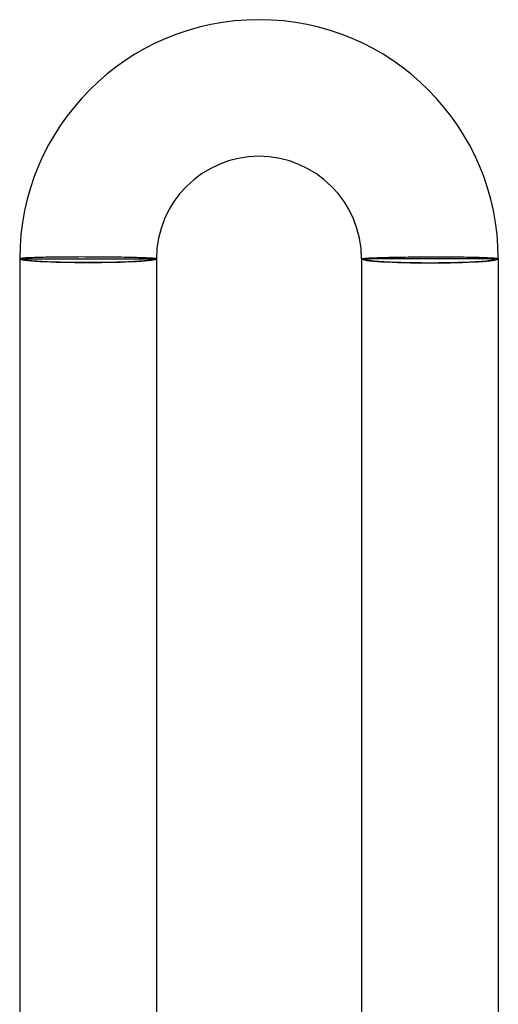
# Model space of a CAD drawing. Header units: millimetres. Extents: x -258 to 258, y -258 to 258.
# Tile 69 of 71: x -2 to 12, y 229 to 258. Entities that reach past the tile are written whole.
import ezdxf

# ---------------------------------------------------------------- set-up
doc = ezdxf.new("R2010")
doc.units = ezdxf.units.MM
doc.layers.add('HIDDEN', color=7, linetype='Continuous')
doc.layers.add('THICK', color=7, linetype='Continuous')

msp = doc.modelspace()

# ---------------------------------------------------------------- linework, layer by layer
at = {"layer": 'HIDDEN'}
for p, q in [((-2, 250.5), (-1.9, 250.5)), ((-1.9, 250.5), (1.9, 250.5)), ((1.9, 250.5), (2, 250.5)), ((8.1, 250.5), (8, 250.5)), ((11.9, 250.5), (8.1, 250.5)), ((12, 250.5), (11.9, 250.5))]:
    msp.add_line(p, q, dxfattribs=at)
for centre, major_axis, ratio, start_param, end_param in [((0, 250.5), (2, 0), 0.053258, -3.141593, -1.570796), ((0, 250.5), (-1.9, 0), 0.053258, 0, 3.141593), ((0, 250.5), (2, 0), 0.053258, -1.570796, 0), ((10, 250.5), (2, 0), 0.059595, -3.141593, -1.570796), ((10, 250.5), (1.9, 0), 0.059595, -3.141593, 0), ((10, 250.5), (2, 0), 0.059595, -1.570796, 0)]:
    msp.add_ellipse(centre, major_axis=major_axis, ratio=ratio, start_param=start_param, end_param=end_param, dxfattribs=at)
at = {"layer": 'THICK'}
for p, q in [((-1.998, 250.503), (-2, 250.5)), ((-2, 250.5), (-2, 214.991)), ((-1.991, 250.506), (-1.998, 250.503)), ((-1.98, 250.508), (-1.991, 250.506)), ((-1.964, 250.511), (-1.98, 250.508)), ((-1.944, 250.514), (-1.964, 250.511)), ((-1.919, 250.516), (-1.944, 250.514)), ((-1.89, 250.519), (-1.919, 250.516)), ((-1.857, 250.521), (-1.89, 250.519)), ((-1.819, 250.524), (-1.857, 250.521)), ((-1.777, 250.526), (-1.819, 250.524)), ((-1.732, 250.529), (-1.777, 250.526)), ((-1.682, 250.531), (-1.732, 250.529)), ((-1.629, 250.533), (-1.682, 250.531)), ((-1.572, 250.535), (-1.629, 250.533)), ((-1.511, 250.537), (-1.572, 250.535)), ((-1.447, 250.539), (-1.511, 250.537)), ((-1.38, 250.541), (-1.447, 250.539)), ((-1.309, 250.543), (-1.38, 250.541)), ((-1.236, 250.544), (-1.309, 250.543)), ((-1.16, 250.546), (-1.236, 250.544)), ((-1.081, 250.547), (-1.16, 250.546)), ((-1, 250.548), (-1.081, 250.547)), ((-0.916, 250.549), (-1, 250.548)), ((-0.831, 250.55), (-0.916, 250.549)), ((-0.743, 250.551), (-0.831, 250.55)), ((-0.654, 250.552), (-0.743, 250.551)), ((-0.563, 250.553), (-0.654, 250.552)), ((-0.471, 250.553), (-0.563, 250.553)), ((-0.378, 250.553), (-0.471, 250.553)), ((-0.284, 250.553), (-0.378, 250.553)), ((-0.19, 250.554), (-0.284, 250.553)), ((-0.095, 250.553), (-0.19, 250.554)), ((0, 250.553), (-0.095, 250.553)), ((0.092, 250.553), (0, 250.553)), ((0.185, 250.553), (0.092, 250.553)), ((0.277, 250.552), (0.185, 250.553)), ((0.368, 250.551), (0.277, 250.552)), ((0.458, 250.551), (0.368, 250.551)), ((0.547, 250.55), (0.458, 250.551)), ((0.635, 250.549), (0.547, 250.55)), ((0.722, 250.548), (0.635, 250.549)), ((0.808, 250.547), (0.722, 250.548)), ((0.891, 250.545), (0.808, 250.547)), ((0.973, 250.544), (0.891, 250.545)), ((1.053, 250.543), (0.973, 250.544)), ((1.13, 250.541), (1.053, 250.543)), ((1.205, 250.54), (1.13, 250.541)), ((1.277, 250.538), (1.205, 250.54)), ((1.347, 250.536), (1.277, 250.538)), ((1.414, 250.535), (1.347, 250.536)), ((1.478, 250.533), (1.414, 250.535)), ((1.539, 250.531), (1.478, 250.533)), ((1.596, 250.529), (1.539, 250.531)), ((1.65, 250.527), (1.596, 250.529)), ((1.7, 250.525), (1.65, 250.527)), ((1.747, 250.523), (1.7, 250.525)), ((1.79, 250.521), (1.747, 250.523)), ((1.829, 250.519), (1.79, 250.521)), ((1.865, 250.517), (1.829, 250.519)), ((1.896, 250.515), (1.865, 250.517)), ((1.924, 250.513), (1.896, 250.515)), ((1.947, 250.511), (1.924, 250.513)), ((1.966, 250.509), (1.947, 250.511)), ((1.981, 250.506), (1.966, 250.509)), ((1.991, 250.504), (1.981, 250.506)), ((1.998, 250.502), (1.991, 250.504)), ((2, 250.5), (1.998, 250.502)), ((2, 250.5), (2, 214.991)), ((8, 250.5), (8.002, 250.502)), ((8, 250.5), (8, 217)), ((8.002, 250.502), (8.009, 250.505)), ((8.009, 250.505), (8.019, 250.507)), ((8.019, 250.507), (8.034, 250.51)), ((8.034, 250.51), (8.053, 250.512)), ((8.053, 250.512), (8.076, 250.514)), ((8.076, 250.514), (8.104, 250.517)), ((8.104, 250.517), (8.135, 250.519)), ((8.135, 250.519), (8.171, 250.521)), ((8.171, 250.521), (8.21, 250.524)), ((8.21, 250.524), (8.253, 250.526)), ((8.253, 250.526), (8.3, 250.528)), ((8.3, 250.528), (8.35, 250.53)), ((8.35, 250.53), (8.404, 250.533)), ((8.404, 250.533), (8.461, 250.535)), ((8.461, 250.535), (8.522, 250.537)), ((8.522, 250.537), (8.586, 250.539)), ((8.586, 250.539), (8.653, 250.541)), ((8.653, 250.541), (8.722, 250.543)), ((8.722, 250.543), (8.795, 250.544)), ((8.795, 250.544), (8.87, 250.546)), ((8.87, 250.546), (8.947, 250.548)), ((8.947, 250.548), (9.027, 250.549)), ((9.027, 250.549), (9.108, 250.551)), ((9.108, 250.551), (9.192, 250.552)), ((9.192, 250.552), (9.278, 250.553)), ((9.278, 250.553), (9.365, 250.555)), ((9.365, 250.555), (9.453, 250.556)), ((9.453, 250.556), (9.542, 250.557)), ((9.542, 250.557), (9.632, 250.558)), ((9.632, 250.558), (9.723, 250.558)), ((9.723, 250.558), (9.815, 250.559)), ((9.815, 250.559), (9.907, 250.559)), ((9.907, 250.559), (10, 250.56)), ((10, 250.56), (10.095, 250.56)), ((10.095, 250.56), (10.19, 250.56)), ((10.19, 250.56), (10.284, 250.56)), ((10.284, 250.56), (10.378, 250.56)), ((10.378, 250.56), (10.471, 250.559)), ((10.471, 250.559), (10.563, 250.559)), ((10.563, 250.559), (10.654, 250.558)), ((10.654, 250.558), (10.743, 250.557)), ((10.743, 250.557), (10.831, 250.556)), ((10.831, 250.556), (10.916, 250.555)), ((10.916, 250.555), (11, 250.554)), ((11, 250.554), (11.081, 250.553)), ((11.081, 250.553), (11.16, 250.551)), ((11.16, 250.551), (11.236, 250.549)), ((11.236, 250.549), (11.31, 250.548)), ((11.31, 250.548), (11.38, 250.546)), ((11.38, 250.546), (11.448, 250.544)), ((11.448, 250.544), (11.512, 250.542)), ((11.512, 250.542), (11.572, 250.539)), ((11.572, 250.539), (11.629, 250.537)), ((11.629, 250.537), (11.682, 250.535)), ((11.682, 250.535), (11.732, 250.532)), ((11.732, 250.532), (11.778, 250.529)), ((11.778, 250.529), (11.819, 250.527)), ((11.819, 250.527), (11.857, 250.524)), ((11.857, 250.524), (11.89, 250.521)), ((11.89, 250.521), (11.919, 250.518)), ((11.919, 250.518), (11.944, 250.515)), ((11.944, 250.515), (11.964, 250.512)), ((11.964, 250.512), (11.98, 250.509)), ((11.98, 250.509), (11.991, 250.506)), ((11.991, 250.506), (11.998, 250.503)), ((11.998, 250.503), (12, 250.5)), ((12, 250.5), (12, 217))]:
    msp.add_line(p, q, dxfattribs=at)
for radius in [7, 3]:
    msp.add_arc((5, 250.5), radius, 0, 180, dxfattribs=at)

doc.saveas('drawing.dxf')
